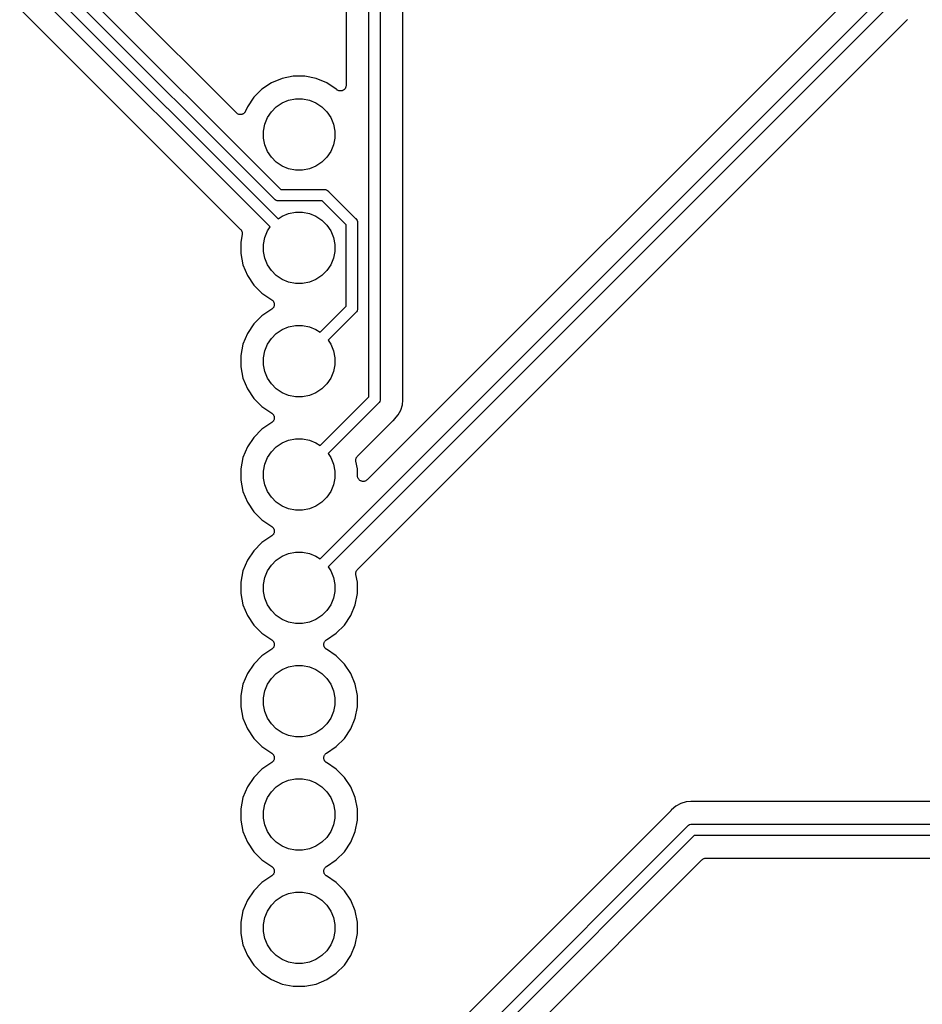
# Model space of a CAD drawing. Extents: x 2.6 to 14.5, y -8.4 to -1.4.
# Tile 17 of 43: x 8.2 to 9, y -7 to -6.1. Entities that reach past the tile are written whole.
import ezdxf

# ---------------------------------------------------------------- set-up
doc = ezdxf.new("R2010")
doc.units = 0
doc.header["$MEASUREMENT"] = 0
doc.layers.add('BLACK', color=7, linetype='CONTINUOUS')

msp = doc.modelspace()

# ---------------------------------------------------------------- linework, layer by layer
at = {"layer": 'BLACK', "linetype": 'CONTINUOUS'}
for p, q in [((8.42765, -6.20801), (7.597, -5.37736)), ((7.58199, -5.39063), (8.46686, -6.2755)), ((8.46108, -6.28387), (7.57621, -5.399)), ((7.69521, -5.53214), (8.46453, -6.30146)), ((8.45746, -6.30853), (7.68943, -5.5405)), ((7.68261, -5.56197), (8.43145, -6.31081)), ((8.5445, -6.45843), (8.5445, -5.58557)), ((8.5545, -5.58374), (8.5545, -6.46026)), ((8.5745, -6.45903), (8.5745, -5.58497)), ((8.5245, -5.59592), (8.5245, -6.1836)), ((8.97654, -6.09811), (8.54303, -6.53161)), ((8.50147, -6.60146), (8.998, -6.10493)), ((9.00636, -6.11071), (8.50854, -6.60853)), ((8.53455, -6.61081), (9.01964, -6.12572)), ((9.01964, -6.12572), (9.01969, -6.12567)), ((8.47793, -6.1755), (8.46798, -6.17748)), ((8.48807, -6.1755), (8.47793, -6.1755)), ((8.49802, -6.17748), (8.48807, -6.1755)), ((8.45861, -6.18136), (8.45017, -6.187)), ((8.46798, -6.17748), (8.45861, -6.18136)), ((8.50739, -6.18136), (8.49802, -6.17748)), ((8.51583, -6.187), (8.50739, -6.18136)), ((8.52424, -6.1851), (8.5241, -6.18555)), ((8.52439, -6.18464), (8.52424, -6.1851)), ((8.52444, -6.18415), (8.52439, -6.18462)), ((8.52439, -6.18462), (8.52439, -6.18463)), ((8.52439, -6.18463), (8.52439, -6.18464)), ((8.5245, -6.18367), (8.52444, -6.18415)), ((8.5245, -6.1836), (8.5245, -6.18365)), ((8.5245, -6.18365), (8.5245, -6.18365)), ((8.5245, -6.18365), (8.5245, -6.18365)), ((8.5245, -6.18365), (8.5245, -6.18367)), ((8.45017, -6.187), (8.443, -6.19417)), ((8.51596, -6.18713), (8.51583, -6.187)), ((8.51633, -6.18744), (8.51596, -6.18713)), ((8.5167, -6.18774), (8.51633, -6.18744)), ((8.51671, -6.18775), (8.5167, -6.18774)), ((8.51672, -6.18775), (8.51671, -6.18775)), ((8.51714, -6.18798), (8.51672, -6.18775)), ((8.51756, -6.18821), (8.51714, -6.18798)), ((8.51757, -6.18821), (8.51756, -6.18821)), ((8.51758, -6.18822), (8.51757, -6.18821)), ((8.51804, -6.18836), (8.51758, -6.18822)), ((8.51849, -6.1885), (8.51804, -6.18836)), ((8.5185, -6.1885), (8.51849, -6.1885)), ((8.51851, -6.1885), (8.5185, -6.1885)), ((8.51899, -6.18855), (8.51851, -6.1885)), ((8.51946, -6.1886), (8.51899, -6.18855)), ((8.51947, -6.1886), (8.51946, -6.1886)), ((8.51948, -6.1886), (8.51947, -6.1886)), ((8.51996, -6.18855), (8.51948, -6.1886)), ((8.52043, -6.18851), (8.51996, -6.18855)), ((8.52044, -6.18851), (8.52043, -6.18851)), ((8.52045, -6.18851), (8.52044, -6.18851)), ((8.52092, -6.18837), (8.52045, -6.18851)), ((8.52137, -6.18823), (8.52092, -6.18837)), ((8.52138, -6.18823), (8.52137, -6.18823)), ((8.52139, -6.18823), (8.52138, -6.18823)), ((8.52181, -6.188), (8.52139, -6.18823)), ((8.52223, -6.18778), (8.52181, -6.188)), ((8.52224, -6.18778), (8.52223, -6.18778)), ((8.52225, -6.18777), (8.52224, -6.18778)), ((8.52262, -6.18747), (8.52225, -6.18777)), ((8.52299, -6.18717), (8.52262, -6.18747)), ((8.523, -6.18716), (8.52299, -6.18717)), ((8.52301, -6.18716), (8.523, -6.18716)), ((8.52332, -6.18679), (8.52301, -6.18716)), ((8.52362, -6.18642), (8.52332, -6.18679)), ((8.52363, -6.18642), (8.52362, -6.18642)), ((8.52386, -6.18599), (8.52363, -6.18641)), ((8.52363, -6.18641), (8.52363, -6.18642)), ((8.52409, -6.18557), (8.52386, -6.18599)), ((8.5241, -6.18555), (8.52409, -6.18556)), ((8.52409, -6.18556), (8.52409, -6.18557)), ((8.443, -6.19417), (8.43736, -6.20261)), ((8.46292, -6.20254), (8.46808, -6.19909)), ((8.46808, -6.19909), (8.47381, -6.19671)), ((8.47381, -6.19671), (8.4799, -6.1955)), ((8.4799, -6.1955), (8.4861, -6.1955)), ((8.4861, -6.1955), (8.49219, -6.19671)), ((8.49219, -6.19671), (8.49792, -6.19909)), ((8.49792, -6.19909), (8.50308, -6.20254)), ((8.42801, -6.2083), (8.42765, -6.20801)), ((8.42838, -6.20861), (8.42801, -6.2083)), ((8.42839, -6.20862), (8.42838, -6.20861)), ((8.4284, -6.20863), (8.42839, -6.20862)), ((8.42881, -6.20885), (8.4284, -6.20863)), ((8.42924, -6.20908), (8.42881, -6.20885)), ((8.42925, -6.20908), (8.42924, -6.20908)), ((8.42926, -6.20909), (8.42925, -6.20908)), ((8.42971, -6.20922), (8.42926, -6.20909)), ((8.43017, -6.20937), (8.42971, -6.20922)), ((8.43018, -6.20937), (8.43017, -6.20937)), ((8.43019, -6.20937), (8.43018, -6.20937)), ((8.43067, -6.20942), (8.43019, -6.20937)), ((8.43114, -6.20947), (8.43067, -6.20942)), ((8.43115, -6.20947), (8.43114, -6.20947)), ((8.43116, -6.20947), (8.43115, -6.20947)), ((8.43163, -6.20943), (8.43116, -6.20947)), ((8.43211, -6.20938), (8.43163, -6.20943)), ((8.43212, -6.20938), (8.43211, -6.20938)), ((8.43214, -6.20938), (8.43212, -6.20938)), ((8.43258, -6.20924), (8.43214, -6.20938)), ((8.43305, -6.20911), (8.43258, -6.20924)), ((8.43306, -6.2091), (8.43305, -6.20911)), ((8.43307, -6.2091), (8.43306, -6.2091)), ((8.43349, -6.20888), (8.43307, -6.2091)), ((8.43391, -6.20866), (8.43349, -6.20888)), ((8.43392, -6.20865), (8.43391, -6.20866)), ((8.43393, -6.20864), (8.43392, -6.20865)), ((8.4343, -6.20835), (8.43393, -6.20864)), ((8.43467, -6.20805), (8.4343, -6.20835)), ((8.43468, -6.20804), (8.43467, -6.20805)), ((8.43469, -6.20803), (8.43468, -6.20804)), ((8.43499, -6.20767), (8.43469, -6.20803)), ((8.4353, -6.2073), (8.43499, -6.20767)), ((8.43531, -6.20729), (8.4353, -6.2073)), ((8.43532, -6.20728), (8.43531, -6.20729)), ((8.43554, -6.20687), (8.43532, -6.20728)), ((8.43577, -6.20645), (8.43554, -6.20687)), ((8.43578, -6.20642), (8.43577, -6.20645)), ((8.4358, -6.20638), (8.43578, -6.20642)), ((8.43578, -6.20642), (8.43578, -6.20642)), ((8.43578, -6.20642), (8.43578, -6.20642)), ((8.43736, -6.20261), (8.4358, -6.20638)), ((8.45509, -6.21208), (8.45854, -6.20692)), ((8.45854, -6.20692), (8.46292, -6.20254)), ((8.50308, -6.20254), (8.50746, -6.20692)), ((8.50746, -6.20692), (8.51091, -6.21208)), ((8.4515, -6.2239), (8.45271, -6.21781)), ((8.45271, -6.21781), (8.45509, -6.21208)), ((8.51091, -6.21208), (8.51329, -6.21781)), ((8.51329, -6.21781), (8.5145, -6.2239)), ((8.4515, -6.2301), (8.4515, -6.2239)), ((8.5145, -6.2239), (8.5145, -6.2301)), ((8.45271, -6.23619), (8.4515, -6.2301)), ((8.45509, -6.24192), (8.45271, -6.23619)), ((8.51329, -6.23619), (8.51091, -6.24192)), ((8.5145, -6.2301), (8.51329, -6.23619)), ((8.45854, -6.24708), (8.45509, -6.24192)), ((8.51091, -6.24192), (8.50746, -6.24708)), ((8.46292, -6.25146), (8.45854, -6.24708)), ((8.46808, -6.25491), (8.46292, -6.25146)), ((8.50308, -6.25146), (8.49792, -6.25491)), ((8.50746, -6.24708), (8.50308, -6.25146)), ((8.47381, -6.25729), (8.46808, -6.25491)), ((8.4799, -6.2585), (8.47381, -6.25729)), ((8.4861, -6.2585), (8.4799, -6.2585)), ((8.49219, -6.25729), (8.4861, -6.2585)), ((8.49792, -6.25491), (8.49219, -6.25729)), ((8.46686, -6.2755), (8.50507, -6.2755)), ((8.50507, -6.2755), (8.50532, -6.27548)), ((8.50532, -6.27548), (8.50556, -6.2755)), ((8.50556, -6.2755), (8.5063, -6.27558)), ((8.5063, -6.27558), (8.50724, -6.27586)), ((8.50724, -6.27586), (8.50811, -6.27633)), ((8.50811, -6.27633), (8.50887, -6.27695)), ((8.50887, -6.27695), (8.50903, -6.27714)), ((8.50903, -6.27714), (8.53286, -6.30097)), ((8.46124, -6.28406), (8.46108, -6.28387)), ((8.462, -6.28468), (8.46124, -6.28406)), ((8.46287, -6.28515), (8.462, -6.28468)), ((8.46381, -6.28543), (8.46287, -6.28515)), ((8.46454, -6.2855), (8.46381, -6.28543)), ((8.46479, -6.28553), (8.46454, -6.2855)), ((8.46454, -6.2855), (8.46454, -6.2855)), ((8.46503, -6.2855), (8.46479, -6.28553)), ((8.50325, -6.2855), (8.46503, -6.2855)), ((8.5245, -6.30675), (8.50325, -6.2855)), ((8.46808, -6.29909), (8.47381, -6.29671)), ((8.47381, -6.29671), (8.4799, -6.2955)), ((8.4799, -6.2955), (8.4861, -6.2955)), ((8.4861, -6.2955), (8.49219, -6.29671)), ((8.49219, -6.29671), (8.49792, -6.29909)), ((8.46453, -6.30146), (8.46808, -6.29909)), ((8.49792, -6.29909), (8.50308, -6.30254)), ((8.50308, -6.30254), (8.50746, -6.30692)), ((8.5245, -6.37843), (8.5245, -6.30675)), ((8.53286, -6.30097), (8.53305, -6.30113)), ((8.53305, -6.30113), (8.53367, -6.30189)), ((8.53367, -6.30189), (8.53414, -6.30276)), ((8.53414, -6.30276), (8.53442, -6.3037)), ((8.53442, -6.3037), (8.53452, -6.30468)), ((8.53452, -6.30468), (8.5345, -6.30493)), ((8.5345, -6.30493), (8.5345, -6.38026)), ((8.43145, -6.31081), (8.43147, -6.31082)), ((8.43147, -6.31082), (8.43147, -6.31082)), ((8.43147, -6.31082), (8.43147, -6.31082)), ((8.43147, -6.31082), (8.4315, -6.31086)), ((8.4315, -6.31086), (8.43179, -6.31122)), ((8.43282, -6.31532), (8.4315, -6.32193)), ((8.43179, -6.31122), (8.43208, -6.31158)), ((8.43208, -6.31158), (8.43209, -6.3116)), ((8.43209, -6.3116), (8.43211, -6.31162)), ((8.43211, -6.31162), (8.43232, -6.31203)), ((8.43232, -6.31203), (8.43254, -6.31244)), ((8.43254, -6.31244), (8.43255, -6.31246)), ((8.43255, -6.31246), (8.43256, -6.31248)), ((8.43256, -6.31248), (8.43269, -6.31293)), ((8.43269, -6.31293), (8.43282, -6.31337)), ((8.43282, -6.31337), (8.43282, -6.3134)), ((8.43282, -6.3134), (8.43283, -6.31342)), ((8.43286, -6.31485), (8.43282, -6.31532)), ((8.43283, -6.31342), (8.43287, -6.31389)), ((8.43291, -6.31439), (8.43286, -6.31485)), ((8.43287, -6.31389), (8.43292, -6.31435)), ((8.43292, -6.31435), (8.43291, -6.31437)), ((8.43291, -6.31437), (8.43291, -6.31439)), ((8.45271, -6.31781), (8.45509, -6.31208)), ((8.45509, -6.31208), (8.45746, -6.30853)), ((8.50746, -6.30692), (8.51091, -6.31208)), ((8.51091, -6.31208), (8.51329, -6.31781)), ((8.4315, -6.32193), (8.4315, -6.33207)), ((8.4515, -6.3239), (8.45271, -6.31781)), ((8.4515, -6.3301), (8.4515, -6.3239)), ((8.51329, -6.31781), (8.5145, -6.3239)), ((8.5145, -6.3239), (8.5145, -6.3301)), ((8.4315, -6.33207), (8.43348, -6.34202)), ((8.45271, -6.33619), (8.4515, -6.3301)), ((8.5145, -6.3301), (8.51329, -6.33619)), ((8.45509, -6.34192), (8.45271, -6.33619)), ((8.51329, -6.33619), (8.51091, -6.34192)), ((8.43348, -6.34202), (8.43736, -6.35139)), ((8.45854, -6.34708), (8.45509, -6.34192)), ((8.46292, -6.35146), (8.45854, -6.34708)), ((8.50746, -6.34708), (8.50308, -6.35146)), ((8.51091, -6.34192), (8.50746, -6.34708)), ((8.43736, -6.35139), (8.443, -6.35983)), ((8.46808, -6.35491), (8.46292, -6.35146)), ((8.47381, -6.35729), (8.46808, -6.35491)), ((8.4799, -6.3585), (8.47381, -6.35729)), ((8.4861, -6.3585), (8.4799, -6.3585)), ((8.49219, -6.35729), (8.4861, -6.3585)), ((8.49792, -6.35491), (8.49219, -6.35729)), ((8.50308, -6.35146), (8.49792, -6.35491)), ((8.443, -6.35983), (8.45017, -6.367)), ((8.45017, -6.367), (8.45892, -6.37284)), ((8.45892, -6.37284), (8.45895, -6.37287)), ((8.45895, -6.37287), (8.45895, -6.37287)), ((8.45895, -6.37287), (8.45895, -6.37287)), ((8.45895, -6.37287), (8.45898, -6.37288)), ((8.45898, -6.37288), (8.45934, -6.37319)), ((8.45934, -6.37319), (8.4597, -6.37349)), ((8.4597, -6.37349), (8.45971, -6.3735)), ((8.45971, -6.3735), (8.45972, -6.37351)), ((8.45972, -6.37351), (8.46002, -6.37388)), ((8.46002, -6.37388), (8.46032, -6.37425)), ((8.46032, -6.37425), (8.46032, -6.37426)), ((8.46032, -6.37426), (8.46033, -6.37427)), ((8.46033, -6.37427), (8.46055, -6.37469)), ((8.46055, -6.37469), (8.46077, -6.37511)), ((8.46077, -6.37511), (8.46077, -6.37513)), ((8.46077, -6.37513), (8.46078, -6.37514)), ((8.46078, -6.37514), (8.46091, -6.37559)), ((8.46091, -6.37559), (8.46105, -6.37605)), ((8.46105, -6.37605), (8.46105, -6.37606)), ((8.46105, -6.37606), (8.46105, -6.37608)), ((8.46105, -6.37608), (8.4611, -6.37655)), ((8.45892, -6.38116), (8.45017, -6.387)), ((8.45928, -6.38086), (8.45892, -6.38116)), ((8.45965, -6.38056), (8.45928, -6.38086)), ((8.45966, -6.38055), (8.45965, -6.38056)), ((8.45967, -6.38054), (8.45966, -6.38055)), ((8.45997, -6.38018), (8.45967, -6.38054)), ((8.46028, -6.37981), (8.45997, -6.38018)), ((8.46029, -6.37979), (8.46028, -6.3798)), ((8.46028, -6.3798), (8.46028, -6.37981)), ((8.46052, -6.37937), (8.46029, -6.37979)), ((8.46074, -6.37895), (8.46052, -6.37937)), ((8.46075, -6.37894), (8.46074, -6.37895)), ((8.46089, -6.37847), (8.46075, -6.37893)), ((8.46075, -6.37893), (8.46075, -6.37894)), ((8.46104, -6.37802), (8.46089, -6.37847)), ((8.46109, -6.37752), (8.46104, -6.37799)), ((8.46104, -6.37799), (8.46104, -6.37801)), ((8.46104, -6.37801), (8.46104, -6.37802)), ((8.46114, -6.37705), (8.46109, -6.37752)), ((8.4611, -6.37655), (8.46114, -6.37702)), ((8.46114, -6.37702), (8.46114, -6.37703)), ((8.46114, -6.37703), (8.46114, -6.37705)), ((8.50147, -6.40146), (8.5245, -6.37843)), ((8.53286, -6.38421), (8.50854, -6.40853)), ((8.53305, -6.38406), (8.53286, -6.38421)), ((8.53367, -6.3833), (8.53305, -6.38406)), ((8.53414, -6.38243), (8.53367, -6.3833)), ((8.53442, -6.38148), (8.53414, -6.38243)), ((8.5345, -6.38075), (8.53442, -6.38148)), ((8.5345, -6.38026), (8.53452, -6.3805)), ((8.53452, -6.3805), (8.5345, -6.38075)), ((8.5345, -6.38075), (8.5345, -6.38075)), ((8.45017, -6.387), (8.443, -6.39417)), ((8.443, -6.39417), (8.43736, -6.40261)), ((8.46292, -6.40254), (8.46808, -6.39909)), ((8.46808, -6.39909), (8.47381, -6.39671)), ((8.47381, -6.39671), (8.4799, -6.3955)), ((8.4799, -6.3955), (8.4861, -6.3955)), ((8.4861, -6.3955), (8.49219, -6.39671)), ((8.49219, -6.39671), (8.49792, -6.39909)), ((8.49792, -6.39909), (8.50147, -6.40146)), ((8.43736, -6.40261), (8.43348, -6.41198)), ((8.45509, -6.41208), (8.45854, -6.40692)), ((8.45854, -6.40692), (8.46292, -6.40254)), ((8.50854, -6.40853), (8.51091, -6.41208)), ((8.43348, -6.41198), (8.4315, -6.42193)), ((8.4515, -6.4239), (8.45271, -6.41781)), ((8.45271, -6.41781), (8.45509, -6.41208)), ((8.51091, -6.41208), (8.51329, -6.41781)), ((8.51329, -6.41781), (8.5145, -6.4239)), ((8.4315, -6.42193), (8.4315, -6.43207)), ((8.4515, -6.4301), (8.4515, -6.4239)), ((8.5145, -6.4239), (8.5145, -6.4301)), ((8.4315, -6.43207), (8.43348, -6.44202)), ((8.45271, -6.43619), (8.4515, -6.4301)), ((8.45509, -6.44192), (8.45271, -6.43619)), ((8.51329, -6.43619), (8.51091, -6.44192)), ((8.5145, -6.4301), (8.51329, -6.43619)), ((8.43348, -6.44202), (8.43736, -6.45139)), ((8.45854, -6.44708), (8.45509, -6.44192)), ((8.51091, -6.44192), (8.50746, -6.44708)), ((8.43736, -6.45139), (8.443, -6.45983)), ((8.46292, -6.45146), (8.45854, -6.44708)), ((8.46808, -6.45491), (8.46292, -6.45146)), ((8.50308, -6.45146), (8.49792, -6.45491)), ((8.50746, -6.44708), (8.50308, -6.45146)), ((8.443, -6.45983), (8.45017, -6.467)), ((8.47381, -6.45729), (8.46808, -6.45491)), ((8.4799, -6.4585), (8.47381, -6.45729)), ((8.4861, -6.4585), (8.4799, -6.4585)), ((8.49219, -6.45729), (8.4861, -6.4585)), ((8.49792, -6.45491), (8.49219, -6.45729)), ((8.50147, -6.50146), (8.5445, -6.45843)), ((8.55414, -6.46243), (8.55367, -6.46329)), ((8.55442, -6.46148), (8.55414, -6.46243)), ((8.5545, -6.46075), (8.55442, -6.46148)), ((8.5545, -6.46026), (8.55452, -6.4605)), ((8.55452, -6.4605), (8.5545, -6.46075)), ((8.5545, -6.46075), (8.5545, -6.46075)), ((8.57413, -6.4654), (8.57452, -6.46149)), ((8.57452, -6.45924), (8.5745, -6.45903)), ((8.57451, -6.45945), (8.57452, -6.45924)), ((8.57452, -6.45952), (8.57451, -6.45945)), ((8.57462, -6.4605), (8.57452, -6.45952)), ((8.57452, -6.46148), (8.57462, -6.4605)), ((8.57452, -6.46149), (8.57452, -6.46148)), ((8.45017, -6.467), (8.45892, -6.47284)), ((8.55286, -6.46421), (8.50854, -6.50853)), ((8.55305, -6.46406), (8.55286, -6.46421)), ((8.55367, -6.46329), (8.55305, -6.46406)), ((8.57038, -6.47446), (8.57271, -6.47012)), ((8.57271, -6.47012), (8.57413, -6.4654)), ((8.45892, -6.47284), (8.45895, -6.47287)), ((8.45895, -6.47287), (8.45895, -6.47287)), ((8.45895, -6.47287), (8.45895, -6.47287)), ((8.45895, -6.47287), (8.45898, -6.47288)), ((8.45898, -6.47288), (8.45934, -6.47319)), ((8.45934, -6.47319), (8.4597, -6.47349)), ((8.45997, -6.48018), (8.45967, -6.48054)), ((8.4597, -6.47349), (8.45971, -6.4735)), ((8.45971, -6.4735), (8.45972, -6.47351)), ((8.45972, -6.47351), (8.46002, -6.47388)), ((8.46028, -6.47981), (8.45997, -6.48018)), ((8.46002, -6.47388), (8.46032, -6.47425)), ((8.46029, -6.47979), (8.46028, -6.4798)), ((8.46028, -6.4798), (8.46028, -6.47981)), ((8.46052, -6.47937), (8.46029, -6.47979)), ((8.46032, -6.47425), (8.46032, -6.47426)), ((8.46032, -6.47426), (8.46033, -6.47427)), ((8.46033, -6.47427), (8.46055, -6.47469)), ((8.46074, -6.47895), (8.46052, -6.47937)), ((8.46055, -6.47469), (8.46077, -6.47511)), ((8.46075, -6.47894), (8.46074, -6.47895)), ((8.46089, -6.47847), (8.46075, -6.47893)), ((8.46075, -6.47893), (8.46075, -6.47894)), ((8.46077, -6.47511), (8.46077, -6.47513)), ((8.46077, -6.47513), (8.46078, -6.47514)), ((8.46078, -6.47514), (8.46091, -6.47559)), ((8.46104, -6.47802), (8.46089, -6.47847)), ((8.46091, -6.47559), (8.46105, -6.47605)), ((8.46109, -6.47752), (8.46104, -6.47799)), ((8.46104, -6.47799), (8.46104, -6.47801)), ((8.46104, -6.47801), (8.46104, -6.47802)), ((8.46105, -6.47605), (8.46105, -6.47606)), ((8.46105, -6.47606), (8.46105, -6.47608)), ((8.46105, -6.47608), (8.4611, -6.47655)), ((8.46114, -6.47705), (8.46109, -6.47752)), ((8.4611, -6.47655), (8.46114, -6.47702)), ((8.46114, -6.47702), (8.46114, -6.47703)), ((8.46114, -6.47703), (8.46114, -6.47705)), ((8.53455, -6.51081), (8.56613, -6.47922)), ((8.56613, -6.47922), (8.56618, -6.47917)), ((8.56618, -6.47917), (8.56635, -6.47904)), ((8.56635, -6.47904), (8.5665, -6.47889)), ((8.5665, -6.47889), (8.56726, -6.47827)), ((8.56726, -6.47827), (8.57038, -6.47446)), ((8.45017, -6.487), (8.443, -6.49417)), ((8.45892, -6.48116), (8.45017, -6.487)), ((8.45928, -6.48086), (8.45892, -6.48116)), ((8.45965, -6.48056), (8.45928, -6.48086)), ((8.45966, -6.48055), (8.45965, -6.48056)), ((8.45967, -6.48054), (8.45966, -6.48055)), ((8.443, -6.49417), (8.43736, -6.50261)), ((8.46808, -6.49909), (8.47381, -6.49671)), ((8.47381, -6.49671), (8.4799, -6.4955)), ((8.4799, -6.4955), (8.4861, -6.4955)), ((8.4861, -6.4955), (8.49219, -6.49671)), ((8.49219, -6.49671), (8.49792, -6.49909)), ((8.43736, -6.50261), (8.43348, -6.51198)), ((8.45854, -6.50692), (8.46292, -6.50254)), ((8.46292, -6.50254), (8.46808, -6.49909)), ((8.49792, -6.49909), (8.50147, -6.50146)), ((8.43348, -6.51198), (8.4315, -6.52193)), ((8.45271, -6.51781), (8.45509, -6.51208)), ((8.45509, -6.51208), (8.45854, -6.50692)), ((8.50854, -6.50853), (8.51091, -6.51208)), ((8.51091, -6.51208), (8.51329, -6.51781)), ((8.53308, -6.51432), (8.53309, -6.5143)), ((8.53313, -6.51478), (8.53308, -6.51432)), ((8.53309, -6.51428), (8.53314, -6.51382)), ((8.53309, -6.5143), (8.53309, -6.51428)), ((8.53317, -6.51525), (8.53313, -6.51478)), ((8.53314, -6.51382), (8.53318, -6.51335)), ((8.53318, -6.51335), (8.53319, -6.51333)), ((8.53319, -6.51331), (8.53333, -6.51286)), ((8.53319, -6.51333), (8.53319, -6.51331)), ((8.53333, -6.51286), (8.53347, -6.51242)), ((8.53347, -6.51242), (8.53348, -6.5124)), ((8.53348, -6.5124), (8.53349, -6.51238)), ((8.53349, -6.51238), (8.53371, -6.51197)), ((8.53371, -6.51197), (8.53393, -6.51156)), ((8.53393, -6.51156), (8.53395, -6.51154)), ((8.53395, -6.51154), (8.53396, -6.51152)), ((8.53396, -6.51152), (8.53425, -6.51117)), ((8.53425, -6.51117), (8.53455, -6.51081)), ((8.4315, -6.52193), (8.4315, -6.53207)), ((8.4515, -6.5239), (8.45271, -6.51781)), ((8.4515, -6.5301), (8.4515, -6.5239)), ((8.51329, -6.51781), (8.5145, -6.5239)), ((8.5145, -6.5239), (8.5145, -6.5301)), ((8.53318, -6.51529), (8.53317, -6.51525)), ((8.53318, -6.5153), (8.53318, -6.51529)), ((8.53318, -6.51532), (8.53318, -6.5153)), ((8.53318, -6.5153), (8.53318, -6.5153)), ((8.5345, -6.52193), (8.53318, -6.51532)), ((8.5345, -6.52808), (8.5345, -6.52193)), ((8.4315, -6.53207), (8.43348, -6.54202)), ((8.45271, -6.53619), (8.4515, -6.5301)), ((8.5145, -6.5301), (8.51329, -6.53619)), ((8.53454, -6.52856), (8.5345, -6.52808)), ((8.53459, -6.52903), (8.53454, -6.52856)), ((8.53459, -6.52904), (8.53459, -6.52903)), ((8.53459, -6.52905), (8.53459, -6.52904)), ((8.53473, -6.52951), (8.53459, -6.52905)), ((8.53487, -6.52997), (8.53473, -6.52951)), ((8.53487, -6.52998), (8.53487, -6.52997)), ((8.53487, -6.52997), (8.53487, -6.52997)), ((8.5351, -6.53041), (8.53487, -6.52998)), ((8.53532, -6.53083), (8.5351, -6.53041)), ((8.53533, -6.53084), (8.53532, -6.53083)), ((8.53563, -6.53121), (8.53533, -6.53084)), ((8.53533, -6.53084), (8.53533, -6.53084)), ((8.53594, -6.53159), (8.53563, -6.53121)), ((8.53595, -6.5316), (8.53594, -6.53159)), ((8.53594, -6.53159), (8.53594, -6.53159)), ((8.53632, -6.53191), (8.53595, -6.5316)), ((8.53669, -6.53221), (8.53632, -6.53191)), ((8.53669, -6.53222), (8.53669, -6.53221)), ((8.5367, -6.53222), (8.53669, -6.53222)), ((8.53712, -6.53245), (8.5367, -6.53222)), ((8.53754, -6.53268), (8.53712, -6.53245)), ((8.54179, -6.53249), (8.54137, -6.53271)), ((8.54222, -6.53227), (8.54179, -6.53249)), ((8.54223, -6.53227), (8.54222, -6.53227)), ((8.54261, -6.53196), (8.54223, -6.53226)), ((8.54223, -6.53226), (8.54223, -6.53227)), ((8.54298, -6.53166), (8.54261, -6.53196)), ((8.54299, -6.53165), (8.54298, -6.53166)), ((8.54303, -6.53161), (8.54299, -6.53165)), ((8.54299, -6.53165), (8.54299, -6.53165)), ((8.54299, -6.53165), (8.54299, -6.53165)), ((8.45509, -6.54192), (8.45271, -6.53619)), ((8.51329, -6.53619), (8.51091, -6.54192)), ((8.53755, -6.53268), (8.53754, -6.53268)), ((8.53756, -6.53269), (8.53755, -6.53268)), ((8.53802, -6.53283), (8.53756, -6.53269)), ((8.53847, -6.53297), (8.53802, -6.53283)), ((8.53848, -6.53297), (8.53847, -6.53297)), ((8.53849, -6.53298), (8.53848, -6.53297)), ((8.53897, -6.53303), (8.53849, -6.53298)), ((8.53944, -6.53308), (8.53897, -6.53303)), ((8.53945, -6.53308), (8.53944, -6.53308)), ((8.53946, -6.53308), (8.53945, -6.53308)), ((8.53994, -6.53303), (8.53946, -6.53308)), ((8.54042, -6.53299), (8.53994, -6.53303)), ((8.54043, -6.53299), (8.54042, -6.53299)), ((8.54042, -6.53299), (8.54042, -6.53299)), ((8.54089, -6.53286), (8.54043, -6.53299)), ((8.54135, -6.53272), (8.54089, -6.53286)), ((8.54136, -6.53272), (8.54135, -6.53272)), ((8.54137, -6.53271), (8.54136, -6.53272)), ((8.43348, -6.54202), (8.43736, -6.55139)), ((8.45854, -6.54708), (8.45509, -6.54192)), ((8.46292, -6.55146), (8.45854, -6.54708)), ((8.50746, -6.54708), (8.50308, -6.55146)), ((8.51091, -6.54192), (8.50746, -6.54708)), ((8.43736, -6.55139), (8.443, -6.55983)), ((8.46808, -6.55491), (8.46292, -6.55146)), ((8.47381, -6.55729), (8.46808, -6.55491)), ((8.4799, -6.5585), (8.47381, -6.55729)), ((8.4861, -6.5585), (8.4799, -6.5585)), ((8.49219, -6.55729), (8.4861, -6.5585)), ((8.49792, -6.55491), (8.49219, -6.55729)), ((8.50308, -6.55146), (8.49792, -6.55491)), ((8.443, -6.55983), (8.45017, -6.567)), ((8.45017, -6.567), (8.45892, -6.57284)), ((8.45892, -6.57284), (8.45895, -6.57287)), ((8.45895, -6.57287), (8.45895, -6.57287)), ((8.45895, -6.57287), (8.45895, -6.57287)), ((8.45895, -6.57287), (8.45898, -6.57288)), ((8.45898, -6.57288), (8.45934, -6.57319)), ((8.45934, -6.57319), (8.4597, -6.57349)), ((8.4597, -6.57349), (8.45971, -6.5735)), ((8.45971, -6.5735), (8.45972, -6.57351)), ((8.45972, -6.57351), (8.46002, -6.57388)), ((8.46002, -6.57388), (8.46032, -6.57425)), ((8.46032, -6.57425), (8.46032, -6.57426)), ((8.46032, -6.57426), (8.46033, -6.57427)), ((8.46033, -6.57427), (8.46055, -6.57469)), ((8.46055, -6.57469), (8.46077, -6.57511)), ((8.46077, -6.57511), (8.46077, -6.57513)), ((8.46077, -6.57513), (8.46078, -6.57514)), ((8.46078, -6.57514), (8.46091, -6.57559)), ((8.46091, -6.57559), (8.46105, -6.57605)), ((8.46105, -6.57605), (8.46105, -6.57606)), ((8.45892, -6.58116), (8.45017, -6.587)), ((8.45928, -6.58086), (8.45892, -6.58116)), ((8.45965, -6.58056), (8.45928, -6.58086)), ((8.45966, -6.58055), (8.45965, -6.58056)), ((8.45967, -6.58054), (8.45966, -6.58055)), ((8.45997, -6.58018), (8.45967, -6.58054)), ((8.46028, -6.57981), (8.45997, -6.58018)), ((8.46029, -6.57979), (8.46028, -6.5798)), ((8.46028, -6.5798), (8.46028, -6.57981)), ((8.46052, -6.57937), (8.46029, -6.57979)), ((8.46074, -6.57895), (8.46052, -6.57937)), ((8.46075, -6.57894), (8.46074, -6.57895)), ((8.46089, -6.57847), (8.46075, -6.57893)), ((8.46075, -6.57893), (8.46075, -6.57894)), ((8.46104, -6.57802), (8.46089, -6.57847)), ((8.46109, -6.57752), (8.46104, -6.57799)), ((8.46104, -6.57799), (8.46104, -6.57801)), ((8.46104, -6.57801), (8.46104, -6.57802)), ((8.46105, -6.57606), (8.46105, -6.57608)), ((8.46105, -6.57608), (8.4611, -6.57655)), ((8.46114, -6.57705), (8.46109, -6.57752)), ((8.4611, -6.57655), (8.46114, -6.57702)), ((8.46114, -6.57702), (8.46114, -6.57703)), ((8.46114, -6.57703), (8.46114, -6.57705)), ((8.45017, -6.587), (8.443, -6.59417)), ((8.443, -6.59417), (8.43736, -6.60261)), ((8.46292, -6.60254), (8.46808, -6.59909)), ((8.46808, -6.59909), (8.47381, -6.59671)), ((8.47381, -6.59671), (8.4799, -6.5955)), ((8.4799, -6.5955), (8.4861, -6.5955)), ((8.4861, -6.5955), (8.49219, -6.59671)), ((8.49219, -6.59671), (8.49792, -6.59909)), ((8.49792, -6.59909), (8.50147, -6.60146)), ((8.43736, -6.60261), (8.43348, -6.61198)), ((8.45509, -6.61208), (8.45854, -6.60692)), ((8.45854, -6.60692), (8.46292, -6.60254)), ((8.50854, -6.60853), (8.51091, -6.61208)), ((8.43348, -6.61198), (8.4315, -6.62193)), ((8.4515, -6.6239), (8.45271, -6.61781)), ((8.45271, -6.61781), (8.45509, -6.61208)), ((8.51091, -6.61208), (8.51329, -6.61781)), ((8.51329, -6.61781), (8.5145, -6.6239)), ((8.53308, -6.61432), (8.53309, -6.6143)), ((8.53313, -6.61478), (8.53308, -6.61432)), ((8.53309, -6.61428), (8.53314, -6.61382)), ((8.53309, -6.6143), (8.53309, -6.61428)), ((8.53317, -6.61525), (8.53313, -6.61478)), ((8.53314, -6.61382), (8.53318, -6.61335)), ((8.53318, -6.61529), (8.53317, -6.61525)), ((8.53318, -6.61335), (8.53319, -6.61333)), ((8.53318, -6.6153), (8.53318, -6.61529)), ((8.53318, -6.61532), (8.53318, -6.6153)), ((8.53318, -6.6153), (8.53318, -6.6153)), ((8.5345, -6.62193), (8.53318, -6.61532)), ((8.53319, -6.61331), (8.53333, -6.61286)), ((8.53319, -6.61333), (8.53319, -6.61331)), ((8.53333, -6.61286), (8.53347, -6.61242)), ((8.53347, -6.61242), (8.53348, -6.6124)), ((8.53348, -6.6124), (8.53349, -6.61238)), ((8.53349, -6.61238), (8.53371, -6.61197)), ((8.53371, -6.61197), (8.53393, -6.61156)), ((8.53393, -6.61156), (8.53395, -6.61154)), ((8.53395, -6.61154), (8.53396, -6.61152)), ((8.53396, -6.61152), (8.53425, -6.61117)), ((8.53425, -6.61117), (8.53455, -6.61081)), ((8.4315, -6.62193), (8.4315, -6.63207)), ((8.4515, -6.6301), (8.4515, -6.6239)), ((8.5145, -6.6239), (8.5145, -6.6301)), ((8.5345, -6.63207), (8.5345, -6.62193)), ((8.4315, -6.63207), (8.43348, -6.64202)), ((8.45271, -6.63619), (8.4515, -6.6301)), ((8.45509, -6.64192), (8.45271, -6.63619)), ((8.51329, -6.63619), (8.51091, -6.64192)), ((8.5145, -6.6301), (8.51329, -6.63619)), ((8.53252, -6.64202), (8.5345, -6.63207)), ((8.43348, -6.64202), (8.43736, -6.65139)), ((8.45854, -6.64708), (8.45509, -6.64192)), ((8.51091, -6.64192), (8.50746, -6.64708)), ((8.52864, -6.65139), (8.53252, -6.64202)), ((8.43736, -6.65139), (8.443, -6.65983)), ((8.46292, -6.65146), (8.45854, -6.64708)), ((8.46808, -6.65491), (8.46292, -6.65146)), ((8.50308, -6.65146), (8.49792, -6.65491)), ((8.50746, -6.64708), (8.50308, -6.65146)), ((8.523, -6.65983), (8.52864, -6.65139)), ((8.443, -6.65983), (8.45017, -6.667)), ((8.47381, -6.65729), (8.46808, -6.65491)), ((8.4799, -6.6585), (8.47381, -6.65729)), ((8.4861, -6.6585), (8.4799, -6.6585)), ((8.49219, -6.65729), (8.4861, -6.6585)), ((8.49792, -6.65491), (8.49219, -6.65729)), ((8.51583, -6.667), (8.523, -6.65983)), ((8.45017, -6.667), (8.45892, -6.67284)), ((8.50708, -6.67284), (8.51583, -6.667)), ((8.45892, -6.67284), (8.45895, -6.67287)), ((8.45895, -6.67287), (8.45895, -6.67287)), ((8.45895, -6.67287), (8.45895, -6.67287)), ((8.45895, -6.67287), (8.45898, -6.67288)), ((8.45898, -6.67288), (8.45934, -6.67319)), ((8.45934, -6.67319), (8.4597, -6.67349)), ((8.45997, -6.68018), (8.45967, -6.68054)), ((8.4597, -6.67349), (8.45971, -6.6735)), ((8.45971, -6.6735), (8.45972, -6.67351)), ((8.45972, -6.67351), (8.46002, -6.67388)), ((8.46028, -6.67981), (8.45997, -6.68018)), ((8.46002, -6.67388), (8.46032, -6.67425)), ((8.46029, -6.67979), (8.46028, -6.6798)), ((8.46028, -6.6798), (8.46028, -6.67981)), ((8.46052, -6.67937), (8.46029, -6.67979)), ((8.46032, -6.67425), (8.46032, -6.67426)), ((8.46032, -6.67426), (8.46033, -6.67427)), ((8.46033, -6.67427), (8.46055, -6.67469)), ((8.46074, -6.67895), (8.46052, -6.67937)), ((8.46055, -6.67469), (8.46077, -6.67511)), ((8.46075, -6.67894), (8.46074, -6.67895)), ((8.46089, -6.67847), (8.46075, -6.67893)), ((8.46075, -6.67893), (8.46075, -6.67894)), ((8.46077, -6.67511), (8.46077, -6.67513)), ((8.46077, -6.67513), (8.46078, -6.67514)), ((8.46078, -6.67514), (8.46091, -6.67559)), ((8.46104, -6.67802), (8.46089, -6.67847)), ((8.46091, -6.67559), (8.46105, -6.67605)), ((8.46109, -6.67752), (8.46104, -6.67799)), ((8.46104, -6.67799), (8.46104, -6.67801)), ((8.46104, -6.67801), (8.46104, -6.67802)), ((8.46105, -6.67605), (8.46105, -6.67606)), ((8.46105, -6.67606), (8.46105, -6.67608)), ((8.46105, -6.67608), (8.4611, -6.67655)), ((8.46114, -6.67705), (8.46109, -6.67752)), ((8.4611, -6.67655), (8.46114, -6.67702)), ((8.46114, -6.67702), (8.46114, -6.67703)), ((8.46114, -6.67703), (8.46114, -6.67705)), ((8.50486, -6.67695), (8.50491, -6.67648)), ((8.50486, -6.67697), (8.50486, -6.67695)), ((8.50486, -6.67698), (8.50486, -6.67697)), ((8.5049, -6.67745), (8.50486, -6.67698)), ((8.50495, -6.67792), (8.5049, -6.67745)), ((8.50491, -6.67648), (8.50496, -6.67601)), ((8.50495, -6.67794), (8.50495, -6.67792)), ((8.50495, -6.67795), (8.50495, -6.67794)), ((8.50509, -6.67841), (8.50495, -6.67795)), ((8.50496, -6.67598), (8.50511, -6.67553)), ((8.50496, -6.67599), (8.50496, -6.67598)), ((8.50496, -6.67601), (8.50496, -6.67599)), ((8.50522, -6.67886), (8.50509, -6.67841)), ((8.50511, -6.67553), (8.50525, -6.67507)), ((8.50523, -6.67887), (8.50522, -6.67886)), ((8.50523, -6.67889), (8.50523, -6.67887)), ((8.50545, -6.67931), (8.50523, -6.67889)), ((8.50525, -6.67506), (8.50526, -6.67505)), ((8.50525, -6.67507), (8.50525, -6.67506)), ((8.50526, -6.67505), (8.50548, -6.67463)), ((8.50567, -6.67973), (8.50545, -6.67931)), ((8.50548, -6.67463), (8.50571, -6.67421)), ((8.50568, -6.67974), (8.50567, -6.67973)), ((8.50568, -6.67975), (8.50568, -6.67974)), ((8.50598, -6.68011), (8.50568, -6.67975)), ((8.50571, -6.67421), (8.50572, -6.6742)), ((8.50572, -6.67419), (8.50603, -6.67383)), ((8.50572, -6.6742), (8.50572, -6.67419)), ((8.50628, -6.68049), (8.50598, -6.68011)), ((8.50603, -6.67383), (8.50633, -6.67346)), ((8.50633, -6.67346), (8.50634, -6.67345)), ((8.50634, -6.67345), (8.50635, -6.67344)), ((8.50635, -6.67344), (8.50671, -6.67315)), ((8.50671, -6.67315), (8.50708, -6.67284)), ((8.45017, -6.687), (8.443, -6.69417)), ((8.45892, -6.68116), (8.45017, -6.687)), ((8.45928, -6.68086), (8.45892, -6.68116)), ((8.45965, -6.68056), (8.45928, -6.68086)), ((8.45966, -6.68055), (8.45965, -6.68056)), ((8.45967, -6.68054), (8.45966, -6.68055)), ((8.50629, -6.6805), (8.50628, -6.68049)), ((8.5063, -6.68051), (8.50629, -6.6805)), ((8.50666, -6.68081), (8.5063, -6.68051)), ((8.50702, -6.68112), (8.50666, -6.68081)), ((8.50705, -6.68113), (8.50702, -6.68112)), ((8.50708, -6.68116), (8.50705, -6.68113)), ((8.50705, -6.68113), (8.50705, -6.68113)), ((8.50705, -6.68113), (8.50705, -6.68113)), ((8.51583, -6.687), (8.50708, -6.68116)), ((8.523, -6.69417), (8.51583, -6.687)), ((8.443, -6.69417), (8.43736, -6.70261)), ((8.46808, -6.69909), (8.47381, -6.69671)), ((8.47381, -6.69671), (8.4799, -6.6955)), ((8.4799, -6.6955), (8.4861, -6.6955)), ((8.4861, -6.6955), (8.49219, -6.69671)), ((8.49219, -6.69671), (8.49792, -6.69909)), ((8.52864, -6.70261), (8.523, -6.69417)), ((8.43736, -6.70261), (8.43348, -6.71198)), ((8.45854, -6.70692), (8.46292, -6.70254)), ((8.46292, -6.70254), (8.46808, -6.69909)), ((8.49792, -6.69909), (8.50308, -6.70254)), ((8.50308, -6.70254), (8.50746, -6.70692)), ((8.53252, -6.71198), (8.52864, -6.70261)), ((8.43348, -6.71198), (8.4315, -6.72193)), ((8.45271, -6.71781), (8.45509, -6.71208)), ((8.45509, -6.71208), (8.45854, -6.70692)), ((8.50746, -6.70692), (8.51091, -6.71208)), ((8.51091, -6.71208), (8.51329, -6.71781)), ((8.5345, -6.72193), (8.53252, -6.71198)), ((8.4315, -6.72193), (8.4315, -6.73207)), ((8.4515, -6.7239), (8.45271, -6.71781)), ((8.51329, -6.71781), (8.5145, -6.7239)), ((8.5345, -6.73207), (8.5345, -6.72193)), ((8.4315, -6.73207), (8.43348, -6.74202)), ((8.4515, -6.7301), (8.4515, -6.7239)), ((8.45271, -6.73619), (8.4515, -6.7301)), ((8.5145, -6.7301), (8.51329, -6.73619)), ((8.5145, -6.7239), (8.5145, -6.7301)), ((8.53252, -6.74202), (8.5345, -6.73207)), ((8.45509, -6.74192), (8.45271, -6.73619)), ((8.51329, -6.73619), (8.51091, -6.74192)), ((8.43348, -6.74202), (8.43736, -6.75139)), ((8.45854, -6.74708), (8.45509, -6.74192)), ((8.46292, -6.75146), (8.45854, -6.74708)), ((8.50746, -6.74708), (8.50308, -6.75146)), ((8.51091, -6.74192), (8.50746, -6.74708)), ((8.52864, -6.75139), (8.53252, -6.74202)), ((8.43736, -6.75139), (8.443, -6.75983)), ((8.46808, -6.75491), (8.46292, -6.75146)), ((8.47381, -6.75729), (8.46808, -6.75491)), ((8.4799, -6.7585), (8.47381, -6.75729)), ((8.49219, -6.75729), (8.4861, -6.7585)), ((8.49792, -6.75491), (8.49219, -6.75729)), ((8.50308, -6.75146), (8.49792, -6.75491)), ((8.523, -6.75983), (8.52864, -6.75139)), ((8.443, -6.75983), (8.45017, -6.767)), ((8.45017, -6.767), (8.45892, -6.77284)), ((8.4861, -6.7585), (8.4799, -6.7585)), ((8.50708, -6.77284), (8.51583, -6.767)), ((8.51583, -6.767), (8.523, -6.75983)), ((8.45892, -6.77284), (8.45895, -6.77287)), ((8.45895, -6.77287), (8.45895, -6.77287)), ((8.45895, -6.77287), (8.45895, -6.77287)), ((8.45895, -6.77287), (8.45898, -6.77288)), ((8.45898, -6.77288), (8.45934, -6.77319)), ((8.45934, -6.77319), (8.4597, -6.77349)), ((8.4597, -6.77349), (8.45971, -6.7735)), ((8.45971, -6.7735), (8.45972, -6.77351)), ((8.45972, -6.77351), (8.46002, -6.77388)), ((8.46002, -6.77388), (8.46032, -6.77425)), ((8.46032, -6.77425), (8.46032, -6.77426)), ((8.46032, -6.77426), (8.46033, -6.77427)), ((8.46033, -6.77427), (8.46055, -6.77469)), ((8.46055, -6.77469), (8.46077, -6.77511)), ((8.46077, -6.77511), (8.46077, -6.77513)), ((8.46077, -6.77513), (8.46078, -6.77514)), ((8.46078, -6.77514), (8.46091, -6.77559)), ((8.46091, -6.77559), (8.46105, -6.77605)), ((8.50496, -6.77598), (8.50511, -6.77553)), ((8.50511, -6.77553), (8.50525, -6.77507)), ((8.50525, -6.77506), (8.50526, -6.77505)), ((8.50525, -6.77507), (8.50525, -6.77506)), ((8.50526, -6.77505), (8.50548, -6.77463)), ((8.50548, -6.77463), (8.50571, -6.77421)), ((8.50571, -6.77421), (8.50572, -6.7742)), ((8.50572, -6.77419), (8.50603, -6.77383)), ((8.50572, -6.7742), (8.50572, -6.77419)), ((8.50603, -6.77383), (8.50633, -6.77346)), ((8.50633, -6.77346), (8.50634, -6.77345)), ((8.50634, -6.77345), (8.50635, -6.77344)), ((8.50635, -6.77344), (8.50671, -6.77315)), ((8.50671, -6.77315), (8.50708, -6.77284)), ((8.45892, -6.78116), (8.45017, -6.787)), ((8.45928, -6.78086), (8.45892, -6.78116)), ((8.45965, -6.78056), (8.45928, -6.78086)), ((8.45966, -6.78055), (8.45965, -6.78056)), ((8.45967, -6.78054), (8.45966, -6.78055)), ((8.45997, -6.78018), (8.45967, -6.78054)), ((8.46028, -6.77981), (8.45997, -6.78018)), ((8.46029, -6.77979), (8.46028, -6.7798)), ((8.46028, -6.7798), (8.46028, -6.77981)), ((8.46052, -6.77937), (8.46029, -6.77979)), ((8.46074, -6.77895), (8.46052, -6.77937)), ((8.46075, -6.77894), (8.46074, -6.77895)), ((8.46089, -6.77847), (8.46075, -6.77893)), ((8.46075, -6.77893), (8.46075, -6.77894)), ((8.46104, -6.77802), (8.46089, -6.77847)), ((8.46109, -6.77752), (8.46104, -6.77799)), ((8.46104, -6.77799), (8.46104, -6.77801)), ((8.46104, -6.77801), (8.46104, -6.77802)), ((8.46105, -6.77605), (8.46105, -6.77606)), ((8.46105, -6.77606), (8.46105, -6.77608)), ((8.46105, -6.77608), (8.4611, -6.77655)), ((8.46114, -6.77705), (8.46109, -6.77752)), ((8.4611, -6.77655), (8.46114, -6.77702)), ((8.46114, -6.77702), (8.46114, -6.77703)), ((8.46114, -6.77703), (8.46114, -6.77705)), ((8.50486, -6.77695), (8.50491, -6.77648)), ((8.50486, -6.77697), (8.50486, -6.77695)), ((8.50486, -6.77698), (8.50486, -6.77697)), ((8.5049, -6.77745), (8.50486, -6.77698)), ((8.50495, -6.77792), (8.5049, -6.77745)), ((8.50491, -6.77648), (8.50496, -6.77601)), ((8.50495, -6.77794), (8.50495, -6.77792)), ((8.50495, -6.77795), (8.50495, -6.77794)), ((8.50509, -6.77841), (8.50495, -6.77795)), ((8.50496, -6.77599), (8.50496, -6.77598)), ((8.50496, -6.77601), (8.50496, -6.77599)), ((8.50522, -6.77886), (8.50509, -6.77841)), ((8.50523, -6.77887), (8.50522, -6.77886)), ((8.50523, -6.77889), (8.50523, -6.77887)), ((8.50545, -6.77931), (8.50523, -6.77889)), ((8.50567, -6.77973), (8.50545, -6.77931)), ((8.50568, -6.77974), (8.50567, -6.77973)), ((8.50568, -6.77975), (8.50568, -6.77974)), ((8.50598, -6.78011), (8.50568, -6.77975)), ((8.50628, -6.78049), (8.50598, -6.78011)), ((8.50629, -6.7805), (8.50628, -6.78049)), ((8.5063, -6.78051), (8.50629, -6.7805)), ((8.50666, -6.78081), (8.5063, -6.78051)), ((8.50702, -6.78112), (8.50666, -6.78081)), ((8.50705, -6.78113), (8.50702, -6.78112)), ((8.50708, -6.78116), (8.50705, -6.78113)), ((8.50705, -6.78113), (8.50705, -6.78113)), ((8.50705, -6.78113), (8.50705, -6.78113)), ((8.51583, -6.787), (8.50708, -6.78116)), ((8.45017, -6.787), (8.443, -6.79417)), ((8.523, -6.79417), (8.51583, -6.787)), ((8.443, -6.79417), (8.43736, -6.80261)), ((8.46292, -6.80254), (8.46808, -6.79909)), ((8.46808, -6.79909), (8.47381, -6.79671)), ((8.47381, -6.79671), (8.4799, -6.7955)), ((8.4799, -6.7955), (8.4861, -6.7955)), ((8.4861, -6.7955), (8.49219, -6.79671)), ((8.49219, -6.79671), (8.49792, -6.79909)), ((8.49792, -6.79909), (8.50308, -6.80254)), ((8.52864, -6.80261), (8.523, -6.79417)), ((8.43736, -6.80261), (8.43348, -6.81198)), ((8.45509, -6.81208), (8.45854, -6.80692)), ((8.45854, -6.80692), (8.46292, -6.80254)), ((8.50308, -6.80254), (8.50746, -6.80692)), ((8.50746, -6.80692), (8.51091, -6.81208)), ((8.53252, -6.81198), (8.52864, -6.80261)), ((8.43348, -6.81198), (8.4315, -6.82193)), ((8.4515, -6.8239), (8.45271, -6.81781)), ((8.45271, -6.81781), (8.45509, -6.81208)), ((8.51091, -6.81208), (8.51329, -6.81781)), ((8.51329, -6.81781), (8.5145, -6.8239)), ((8.5345, -6.82193), (8.53252, -6.81198)), ((8.81988, -6.8173), (8.81554, -6.81962)), ((8.8246, -6.81587), (8.81988, -6.8173)), ((8.82851, -6.81548), (8.8246, -6.81587)), ((8.8295, -6.81538), (8.82851, -6.81548)), ((8.82851, -6.81548), (8.82851, -6.81548)), ((8.83048, -6.81548), (8.8295, -6.81538)), ((8.83069, -6.81548), (8.83048, -6.81548)), ((8.8309, -6.8155), (8.83069, -6.81548)), ((8.83097, -6.8155), (8.8309, -6.8155)), ((9.15158, -6.8155), (8.83097, -6.8155)), ((8.4315, -6.82193), (8.4315, -6.83207)), ((8.4515, -6.8301), (8.4515, -6.8239)), ((8.5145, -6.8239), (8.5145, -6.8301)), ((8.5345, -6.83207), (8.5345, -6.82193)), ((8.81078, -6.82387), (8.57222, -7.06243)), ((8.81091, -6.82371), (8.81078, -6.82387)), ((8.81106, -6.82356), (8.81091, -6.82371)), ((8.81111, -6.8235), (8.81106, -6.82356)), ((8.81173, -6.82274), (8.81111, -6.8235)), ((8.81554, -6.81962), (8.81173, -6.82274)), ((8.4315, -6.83207), (8.43348, -6.84202)), ((8.45271, -6.83619), (8.4515, -6.8301)), ((8.45509, -6.84192), (8.45271, -6.83619)), ((8.51329, -6.83619), (8.51091, -6.84192)), ((8.5145, -6.8301), (8.51329, -6.83619)), ((8.53252, -6.84202), (8.5345, -6.83207)), ((8.82594, -6.83695), (8.8267, -6.83633)), ((8.8267, -6.83633), (8.82757, -6.83586)), ((8.82757, -6.83586), (8.82852, -6.83558)), ((8.82852, -6.83558), (8.82925, -6.8355)), ((8.82925, -6.8355), (8.8295, -6.83548)), ((8.82925, -6.8355), (8.82925, -6.8355)), ((8.8295, -6.83548), (8.82974, -6.8355)), ((8.82974, -6.8355), (9.41476, -6.8355)), ((8.43348, -6.84202), (8.43736, -6.85139)), ((8.45854, -6.84708), (8.45509, -6.84192)), ((8.51091, -6.84192), (8.50746, -6.84708)), ((8.52864, -6.85139), (8.53252, -6.84202)), ((8.57904, -7.08389), (8.82579, -6.83714)), ((8.82579, -6.83714), (8.82594, -6.83695)), ((8.43736, -6.85139), (8.443, -6.85983)), ((8.46292, -6.85146), (8.45854, -6.84708)), ((8.46808, -6.85491), (8.46292, -6.85146)), ((8.50308, -6.85146), (8.49792, -6.85491)), ((8.50746, -6.84708), (8.50308, -6.85146)), ((8.523, -6.85983), (8.52864, -6.85139)), ((8.83157, -6.8455), (8.58482, -7.09225)), ((9.41294, -6.8455), (8.83157, -6.8455)), ((8.443, -6.85983), (8.45017, -6.867)), ((8.47381, -6.85729), (8.46808, -6.85491)), ((8.4799, -6.8585), (8.47381, -6.85729)), ((8.4861, -6.8585), (8.4799, -6.8585)), ((8.49219, -6.85729), (8.4861, -6.8585)), ((8.49792, -6.85491), (8.49219, -6.85729)), ((8.51583, -6.867), (8.523, -6.85983)), ((8.45017, -6.867), (8.45892, -6.87284)), ((8.50708, -6.87284), (8.51583, -6.867)), ((8.59983, -7.10553), (8.83839, -6.86697)), ((8.83839, -6.86697), (8.8384, -6.86696)), ((8.8384, -6.86696), (8.83844, -6.86692)), ((8.8384, -6.86696), (8.8384, -6.86696)), ((8.8384, -6.86696), (8.8384, -6.86696)), ((8.83844, -6.86692), (8.8388, -6.86663)), ((8.8388, -6.86663), (8.83916, -6.86634)), ((8.83916, -6.86634), (8.83918, -6.86633)), ((8.83918, -6.86633), (8.8392, -6.86631)), ((8.8392, -6.86631), (8.83961, -6.8661)), ((8.83961, -6.8661), (8.84002, -6.86588)), ((8.84002, -6.86588), (8.84004, -6.86587)), ((8.84004, -6.86587), (8.84007, -6.86586)), ((8.84007, -6.86586), (8.84051, -6.86573)), ((8.84051, -6.86573), (8.84095, -6.8656)), ((8.84095, -6.8656), (8.84098, -6.8656)), ((8.84098, -6.8656), (8.841, -6.86559)), ((8.841, -6.86559), (8.84146, -6.86555)), ((8.84146, -6.86555), (8.84192, -6.8655)), ((8.84192, -6.8655), (9.14868, -6.8655)), ((8.45892, -6.87284), (8.45895, -6.87287)), ((8.45895, -6.87287), (8.45895, -6.87287)), ((8.45895, -6.87287), (8.45895, -6.87287)), ((8.45895, -6.87287), (8.45898, -6.87288)), ((8.45898, -6.87288), (8.45934, -6.87319)), ((8.45934, -6.87319), (8.4597, -6.87349)), ((8.4597, -6.87349), (8.45971, -6.8735)), ((8.45971, -6.8735), (8.45972, -6.87351)), ((8.45972, -6.87351), (8.46002, -6.87388)), ((8.46028, -6.87981), (8.45997, -6.88018)), ((8.46002, -6.87388), (8.46032, -6.87425)), ((8.46029, -6.87979), (8.46028, -6.8798)), ((8.46028, -6.8798), (8.46028, -6.87981)), ((8.46052, -6.87937), (8.46029, -6.87979)), ((8.46032, -6.87425), (8.46032, -6.87426)), ((8.46032, -6.87426), (8.46033, -6.87427)), ((8.46033, -6.87427), (8.46055, -6.87469)), ((8.46074, -6.87895), (8.46052, -6.87937)), ((8.46055, -6.87469), (8.46077, -6.87511)), ((8.46075, -6.87894), (8.46074, -6.87895)), ((8.46089, -6.87847), (8.46075, -6.87893)), ((8.46075, -6.87893), (8.46075, -6.87894)), ((8.46077, -6.87511), (8.46077, -6.87513)), ((8.46077, -6.87513), (8.46078, -6.87514)), ((8.46078, -6.87514), (8.46091, -6.87559)), ((8.46104, -6.87802), (8.46089, -6.87847)), ((8.46091, -6.87559), (8.46105, -6.87605)), ((8.46109, -6.87752), (8.46104, -6.87799)), ((8.46104, -6.87799), (8.46104, -6.87801)), ((8.46104, -6.87801), (8.46104, -6.87802)), ((8.46105, -6.87605), (8.46105, -6.87606)), ((8.46105, -6.87606), (8.46105, -6.87608)), ((8.46105, -6.87608), (8.4611, -6.87655)), ((8.46114, -6.87705), (8.46109, -6.87752)), ((8.4611, -6.87655), (8.46114, -6.87702)), ((8.46114, -6.87702), (8.46114, -6.87703)), ((8.46114, -6.87703), (8.46114, -6.87705)), ((8.50486, -6.87695), (8.50491, -6.87648)), ((8.50486, -6.87697), (8.50486, -6.87695)), ((8.50486, -6.87698), (8.50486, -6.87697)), ((8.5049, -6.87745), (8.50486, -6.87698)), ((8.50495, -6.87792), (8.5049, -6.87745)), ((8.50491, -6.87648), (8.50496, -6.87601)), ((8.50495, -6.87794), (8.50495, -6.87792)), ((8.50495, -6.87795), (8.50495, -6.87794)), ((8.50509, -6.87841), (8.50495, -6.87795)), ((8.50496, -6.87598), (8.50511, -6.87553)), ((8.50496, -6.87599), (8.50496, -6.87598)), ((8.50496, -6.87601), (8.50496, -6.87599)), ((8.50522, -6.87886), (8.50509, -6.87841)), ((8.50511, -6.87553), (8.50525, -6.87507)), ((8.50523, -6.87887), (8.50522, -6.87886)), ((8.50523, -6.87889), (8.50523, -6.87887)), ((8.50545, -6.87931), (8.50523, -6.87889)), ((8.50525, -6.87506), (8.50526, -6.87505)), ((8.50525, -6.87507), (8.50525, -6.87506)), ((8.50526, -6.87505), (8.50548, -6.87463)), ((8.50567, -6.87973), (8.50545, -6.87931)), ((8.50548, -6.87463), (8.50571, -6.87421)), ((8.50568, -6.87974), (8.50567, -6.87973)), ((8.50568, -6.87975), (8.50568, -6.87974)), ((8.50598, -6.88011), (8.50568, -6.87975)), ((8.50571, -6.87421), (8.50572, -6.8742)), ((8.50572, -6.87419), (8.50603, -6.87383)), ((8.50572, -6.8742), (8.50572, -6.87419)), ((8.50603, -6.87383), (8.50633, -6.87346)), ((8.50633, -6.87346), (8.50634, -6.87345)), ((8.50634, -6.87345), (8.50635, -6.87344)), ((8.50635, -6.87344), (8.50671, -6.87315)), ((8.50671, -6.87315), (8.50708, -6.87284)), ((8.45017, -6.887), (8.443, -6.89417)), ((8.45892, -6.88116), (8.45017, -6.887)), ((8.45928, -6.88086), (8.45892, -6.88116)), ((8.45965, -6.88056), (8.45928, -6.88086)), ((8.45966, -6.88055), (8.45965, -6.88056)), ((8.45967, -6.88054), (8.45966, -6.88055)), ((8.45997, -6.88018), (8.45967, -6.88054)), ((8.50628, -6.88049), (8.50598, -6.88011)), ((8.50629, -6.8805), (8.50628, -6.88049)), ((8.5063, -6.88051), (8.50629, -6.8805)), ((8.50666, -6.88081), (8.5063, -6.88051)), ((8.50702, -6.88112), (8.50666, -6.88081)), ((8.50705, -6.88113), (8.50702, -6.88112)), ((8.50708, -6.88116), (8.50705, -6.88113)), ((8.50705, -6.88113), (8.50705, -6.88113)), ((8.50705, -6.88113), (8.50705, -6.88113)), ((8.51583, -6.887), (8.50708, -6.88116)), ((8.523, -6.89417), (8.51583, -6.887)), ((8.443, -6.89417), (8.43736, -6.90261)), ((8.46808, -6.89909), (8.47381, -6.89671)), ((8.47381, -6.89671), (8.4799, -6.8955)), ((8.4799, -6.8955), (8.4861, -6.8955)), ((8.4861, -6.8955), (8.49219, -6.89671)), ((8.49219, -6.89671), (8.49792, -6.89909)), ((8.52864, -6.90261), (8.523, -6.89417)), ((8.43736, -6.90261), (8.43348, -6.91198)), ((8.45854, -6.90692), (8.46292, -6.90254)), ((8.46292, -6.90254), (8.46808, -6.89909)), ((8.49792, -6.89909), (8.50308, -6.90254)), ((8.50308, -6.90254), (8.50746, -6.90692)), ((8.53252, -6.91198), (8.52864, -6.90261)), ((8.43348, -6.91198), (8.4315, -6.92193)), ((8.45271, -6.91781), (8.45509, -6.91208)), ((8.45509, -6.91208), (8.45854, -6.90692)), ((8.50746, -6.90692), (8.51091, -6.91208)), ((8.51091, -6.91208), (8.51329, -6.91781)), ((8.5345, -6.92193), (8.53252, -6.91198)), ((8.4315, -6.92193), (8.4315, -6.93207)), ((8.4515, -6.9239), (8.45271, -6.91781)), ((8.51329, -6.91781), (8.5145, -6.9239)), ((8.5345, -6.93207), (8.5345, -6.92193)), ((8.4315, -6.93207), (8.43348, -6.94202)), ((8.4515, -6.9301), (8.4515, -6.9239)), ((8.45271, -6.93619), (8.4515, -6.9301)), ((8.5145, -6.9301), (8.51329, -6.93619)), ((8.5145, -6.9239), (8.5145, -6.9301)), ((8.53252, -6.94202), (8.5345, -6.93207)), ((8.45509, -6.94192), (8.45271, -6.93619)), ((8.51329, -6.93619), (8.51091, -6.94192)), ((8.43348, -6.94202), (8.43736, -6.95139)), ((8.45854, -6.94708), (8.45509, -6.94192)), ((8.46292, -6.95146), (8.45854, -6.94708)), ((8.50746, -6.94708), (8.50308, -6.95146)), ((8.51091, -6.94192), (8.50746, -6.94708)), ((8.52864, -6.95139), (8.53252, -6.94202)), ((8.43736, -6.95139), (8.443, -6.95983)), ((8.46808, -6.95491), (8.46292, -6.95146)), ((8.47381, -6.95729), (8.46808, -6.95491)), ((8.4799, -6.9585), (8.47381, -6.95729)), ((8.49219, -6.95729), (8.4861, -6.9585)), ((8.49792, -6.95491), (8.49219, -6.95729)), ((8.50308, -6.95146), (8.49792, -6.95491)), ((8.523, -6.95983), (8.52864, -6.95139)), ((8.443, -6.95983), (8.45017, -6.967)), ((8.4861, -6.9585), (8.4799, -6.9585)), ((8.51583, -6.967), (8.523, -6.95983)), ((8.45017, -6.967), (8.45861, -6.97264)), ((8.45861, -6.97264), (8.46798, -6.97652)), ((8.49802, -6.97652), (8.50739, -6.97264)), ((8.50739, -6.97264), (8.51583, -6.967)), ((8.46798, -6.97652), (8.47793, -6.9785)), ((8.47793, -6.9785), (8.48807, -6.9785)), ((8.48807, -6.9785), (8.49802, -6.97652))]:
    msp.add_line(p, q, dxfattribs=at)

doc.saveas('drawing.dxf')
